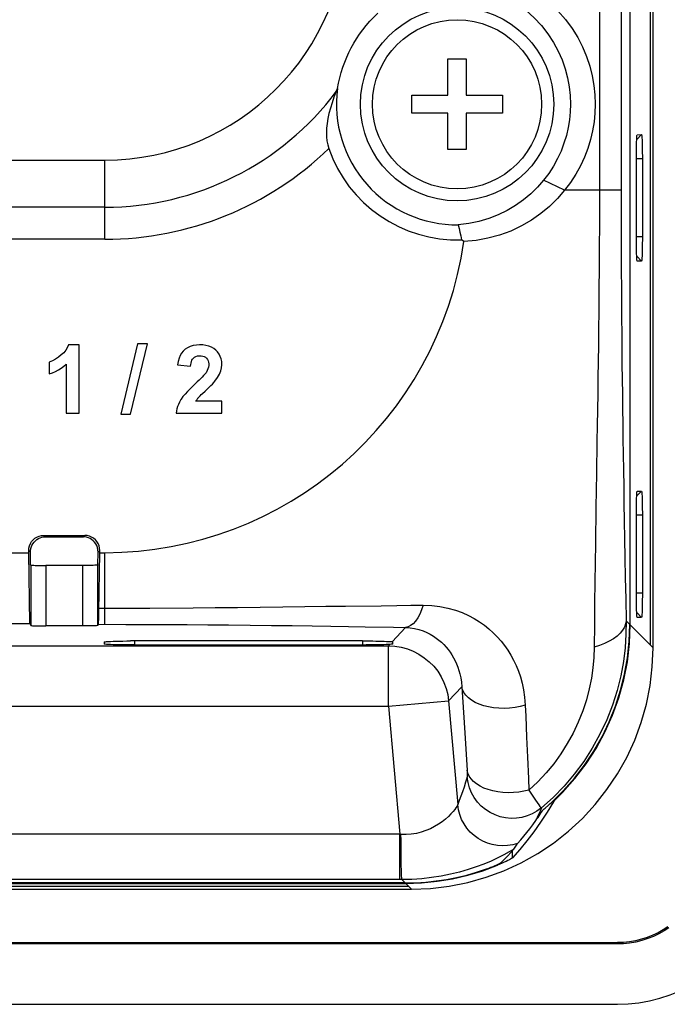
# Model space of a CAD drawing. Header units: millimetres. Extents: x 0 to 594, y 0 to 420.
# Tile 29 of 32: x 510 to 532, y 190 to 223. Entities that reach past the tile are written whole.
import ezdxf

# ---------------------------------------------------------------- set-up
doc = ezdxf.new("R2010")
doc.units = ezdxf.units.MM
doc.header["$LTSCALE"] = 32.67
for name, color, linetype in [('ISO7045-M3X8-4_8-SHAPE', 7, 'CONTINUOUS'), ('RB04W-P0100_REV1-SHAPE', 7, 'CONTINUOUS'), ('RB04W-P0300_REV1-SHAPE', 7, 'CONTINUOUS')]:
    doc.layers.add(name, color=color, linetype=linetype)

msp = doc.modelspace()

# ---------------------------------------------------------------- linework, layer by layer
at = {"layer": 'ISO7045-M3X8-4_8-SHAPE', "color": 7, "linetype": 'Continuous'}
for p, q in [((524.406965, 221.622983), (525.006965, 221.622983)), ((524.406965, 220.422983), (524.406965, 221.622983)), ((525.006965, 221.622983), (525.006965, 220.422983)), ((523.206965, 220.422983), (524.406965, 220.422983)), ((523.206965, 219.822983), (523.206965, 220.422983)), ((525.006965, 220.422983), (526.206965, 220.422983)), ((526.206965, 220.422983), (526.206965, 219.822983)), ((524.406965, 219.822983), (523.206965, 219.822983)), ((524.406965, 218.622983), (524.406965, 219.822983)), ((526.206965, 219.822983), (525.006965, 219.822983)), ((525.006965, 219.822983), (525.006965, 218.622983)), ((525.006965, 218.622983), (524.406965, 218.622983))]:
    msp.add_line(p, q, dxfattribs=at)
msp.add_circle((524.706965, 220.122983), 2.8, dxfattribs=at)
at = {"layer": 'RB04W-P0100_REV1-SHAPE', "color": 7, "linetype": 'Continuous'}
for p, q in [((531.106965, 202.21811), (531.106965, 276.027857)), ((531.194267, 202.130808), (531.194267, 276.115159)), ((530.436486, 202.888589), (530.436486, 275.357378)), ((530.811139, 219.117489), (530.652123, 218.955573)), ((530.667836, 219.113882), (530.668816, 219.114384)), ((530.668816, 219.114384), (530.811139, 219.117489)), ((530.839277, 218.312826), (530.640721, 218.312826)), ((530.640946, 215.634193), (530.640721, 218.308739)), ((530.839052, 218.415764), (530.839277, 215.733141)), ((530.839277, 215.733141), (530.640721, 215.733141)), ((530.811139, 214.928478), (530.652133, 215.090383)), ((530.668816, 214.931583), (530.667864, 214.932067)), ((530.811139, 214.928478), (530.668816, 214.931583)), ((530.811139, 207.317489), (530.652123, 207.155573)), ((530.667836, 207.313882), (530.668816, 207.314384)), ((530.668816, 207.314384), (530.811139, 207.317489)), ((530.839277, 206.512826), (530.640721, 206.512826)), ((530.640946, 203.834193), (530.640721, 206.508739)), ((530.839052, 206.615764), (530.839277, 203.933141)), ((530.839277, 203.933141), (530.640721, 203.933141)), ((530.811139, 203.128478), (530.652133, 203.290383)), ((530.668816, 203.131583), (530.667864, 203.132067)), ((530.811139, 203.128478), (530.668816, 203.131583)), ((530.436486, 202.888589), (531.194267, 202.130808)), ((528.101595, 197.239775), (528.022083, 197.158436)), ((528.195722, 197.33677), (528.101595, 197.239775)), ((528.195722, 197.367063), (528.195722, 197.33677)), ((527.896864, 197.024364), (527.686102, 196.679607)), ((527.896864, 197.073597), (527.896864, 197.024364)), ((528.022083, 197.158436), (527.959292, 197.093859)), ((527.686102, 196.679607), (527.469462, 196.34981)), ((527.018541, 195.73509), (526.784013, 195.448425)), ((526.784013, 195.448425), (526.543438, 195.175557)), ((526.543438, 195.175557), (526.543438, 195.417945)), ((526.121645, 194.95955), (526.045341, 194.927047)), ((526.045341, 194.927047), (526.045341, 194.954807)), ((525.558913, 194.745558), (526.045341, 194.927047)), ((420.406854, 194.327746), (523.007076, 194.327746)), ((523.19914, 194.135681), (523.007076, 194.327746)), ((420.21479, 194.135681), (523.19914, 194.135681)), ((523.111838, 194.222983), (420.302092, 194.222983)), ((413.400113, 192.366621), (530.013818, 192.366621)), ((530.013817, 192.322983), (530.013818, 192.366621)), ((530.013817, 192.322983), (413.400113, 192.322983)), ((413.400113, 190.322983), (530.013817, 190.322983))]:
    msp.add_line(p, q, dxfattribs=at)
for points in [[(530.640721, 218.308739), (530.640969, 218.414992), (530.641684, 218.517747), (530.642877, 218.617881), (530.644513, 218.712764), (530.646567, 218.800426), (530.649004, 218.879766), (530.651801, 218.949439), (530.654887, 219.00821), (530.658217, 219.054478), (530.6617, 219.08799), (530.66522, 219.10786), (530.667836, 219.113882)], [(530.811139, 219.117489), (530.814857, 219.110433), (530.818451, 219.089986), (530.821952, 219.055778), (530.825268, 219.008922), (530.82833, 218.950043), (530.8311, 218.88023), (530.833531, 218.800116), (530.835581, 218.711696), (530.837194, 218.616326), (530.838361, 218.516556), (530.839052, 218.415764)], [(530.667864, 214.932067), (530.665108, 214.938775), (530.661522, 214.959332), (530.658029, 214.993619), (530.654718, 215.040541), (530.651661, 215.099488), (530.648894, 215.169368), (530.646464, 215.24955), (530.644415, 215.338038), (530.642803, 215.433475), (530.641636, 215.533316), (530.640946, 215.634193)], [(530.839277, 215.733141), (530.839028, 215.62691), (530.838313, 215.524198), (530.837118, 215.424132), (530.835482, 215.329329), (530.833426, 215.24175), (530.830986, 215.162492), (530.828186, 215.09289), (530.825095, 215.034193), (530.821759, 214.988011), (530.818269, 214.9546), (530.814742, 214.934855), (530.811139, 214.928478)], [(530.640721, 206.508739), (530.640969, 206.614992), (530.641684, 206.717747), (530.642877, 206.817881), (530.644513, 206.912764), (530.646567, 207.000426), (530.649004, 207.079766), (530.651801, 207.149439), (530.654887, 207.20821), (530.658217, 207.254478), (530.6617, 207.28799), (530.66522, 207.30786), (530.667836, 207.313882)], [(530.811139, 207.317489), (530.814857, 207.310433), (530.818451, 207.289986), (530.821952, 207.255778), (530.825268, 207.208922), (530.82833, 207.150043), (530.8311, 207.08023), (530.833531, 207.000116), (530.835581, 206.911696), (530.837194, 206.816326), (530.838361, 206.716556), (530.839052, 206.615764)], [(530.667864, 203.132067), (530.665108, 203.138775), (530.661522, 203.159332), (530.658029, 203.193619), (530.654718, 203.240541), (530.651661, 203.299488), (530.648894, 203.369368), (530.646464, 203.44955), (530.644415, 203.538038), (530.642803, 203.633475), (530.641636, 203.733316), (530.640946, 203.834193)], [(530.839277, 203.933141), (530.839028, 203.82691), (530.838313, 203.724198), (530.837118, 203.624132), (530.835482, 203.529329), (530.833426, 203.44175), (530.830986, 203.362492), (530.828186, 203.29289), (530.825095, 203.234193), (530.821759, 203.188011), (530.818269, 203.1546), (530.814742, 203.134855), (530.811139, 203.128478)], [(528.195722, 197.33677), (528.604464, 197.794429), (528.975193, 198.279562), (529.308881, 198.793684), (529.602609, 199.332245), (529.854224, 199.892586), (530.062396, 200.470546), (530.225183, 201.061979), (530.342272, 201.664176), (530.412587, 202.272535), (530.436486, 202.888589)], [(523.19914, 194.135681), (523.828853, 194.160613), (524.450742, 194.234153), (525.066677, 194.356759), (525.671045, 194.527059), (526.260007, 194.744425), (526.830109, 195.007089), (527.377663, 195.313833), (527.899535, 195.662378), (528.392275, 196.050949), (528.85314, 196.476811), (529.279001, 196.937676), (529.667572, 197.430416), (530.016117, 197.952287), (530.322861, 198.499841), (530.585524, 199.069943), (530.80289, 199.658904), (530.97319, 200.263272), (531.095795, 200.879207), (531.169336, 201.501095), (531.194267, 202.130808)], [(527.959292, 197.093859), (527.934906, 197.068242), (527.915983, 197.047767), (527.903377, 197.033253), (527.896864, 197.024364)], [(527.469462, 196.34981), (527.246983, 196.035261), (527.018541, 195.73509)], [(530.013817, 190.322983), (530.371582, 190.335842), (530.725582, 190.373853), (531.076697, 190.437218), (531.422289, 190.525337), (531.760558, 190.637932), (532.089863, 190.774241), (532.408468, 190.933735), (532.714859, 191.115435), (533.007394, 191.318574), (533.284712, 191.541973), (533.5453, 191.784646), (533.787973, 192.045234), (534.011372, 192.322552), (534.214512, 192.615087), (534.396212, 192.921478), (534.555707, 193.240083), (534.692016, 193.569389), (534.804611, 193.907658), (534.89273, 194.253251), (534.956095, 194.604367), (534.994107, 194.958367), (535.006965, 195.316131)], [(526.331899, 195.055889), (526.26677, 195.024478), (526.195961, 194.991858), (526.121645, 194.95955)], [(526.543438, 195.175557), (526.532597, 195.166562), (526.511716, 195.152809), (526.480274, 195.133941), (526.438898, 195.111024), (526.389345, 195.084847), (526.331899, 195.055889)], [(523.007076, 194.327746), (523.528126, 194.344801), (524.044513, 194.395267), (524.557368, 194.479406), (525.063299, 194.596432), (525.558913, 194.745558)], [(531.714749, 192.852053), (531.556729, 192.75021), (531.38694, 192.655785), (531.207088, 192.57068), (531.017252, 192.496327), (530.820466, 192.433954), (530.618769, 192.385266), (530.415225, 192.350258), (530.214042, 192.329568), (530.013817, 192.322983)], [(531.687463, 192.886248), (531.53221, 192.786387), (531.365765, 192.693936), (531.189465, 192.610597), (531.003105, 192.537594), (530.809668, 192.476237), (530.611029, 192.42822), (530.410304, 192.393624), (530.211701, 192.373171), (530.013818, 192.366621)]]:
    msp.add_lwpolyline(points, dxfattribs=at)
at = {"layer": 'RB04W-P0300_REV1-SHAPE', "color": 7, "linetype": 'Continuous'}
for p, q in [((530.422518, 275.34341), (530.422518, 202.902557)), ((529.420488, 265.970593), (529.420488, 217.275373)), ((530.133694, 265.970593), (530.133694, 217.275373)), ((430.359355, 218.275373), (513.054575, 218.275373)), ((513.054575, 215.654053), (513.054575, 218.275373)), ((528.264949, 217.275373), (527.569079, 217.604844)), ((530.133694, 217.275373), (528.264948, 217.275373)), ((529.420488, 217.275373), (529.421357, 216.63777)), ((513.054575, 216.714713), (430.359355, 216.714713)), ((529.421357, 216.63777), (529.411898, 214.896162)), ((513.054575, 215.654053), (430.359355, 215.654053)), ((524.929935, 215.578996), (524.855261, 215.634038)), ((512.199179, 212.156248), (511.849217, 212.156248)), ((512.199179, 209.897039), (512.199179, 212.156248)), ((514.136055, 212.185603), (513.57888, 209.858474)), ((513.896608, 209.858474), (514.460115, 212.185603)), ((514.460115, 212.185603), (514.136055, 212.185603)), ((511.210883, 211.586985), (511.210883, 211.19558)), ((511.768058, 211.522518), (511.768058, 209.897039)), ((515.458772, 211.490285), (515.888742, 211.447115)), ((516.104779, 210.927263), (516.06648, 210.891083)), ((516.172247, 210.991854), (516.104779, 210.927263)), ((516.06648, 210.891083), (516.040699, 210.866916)), ((516.920207, 210.297653), (516.063722, 210.297653)), ((516.920207, 209.897039), (516.920207, 210.297653)), ((511.768058, 209.897039), (512.199179, 209.897039)), ((513.57888, 209.858474), (513.896608, 209.858474)), ((515.40812, 209.897039), (516.920207, 209.897039)), ((529.344221, 209.481923), (529.335783, 208.958947)), ((511.031212, 205.84866), (512.382718, 205.84866)), ((511.031212, 205.84866), (511.080503, 205.79937)), ((511.080503, 205.79937), (512.333428, 205.79937)), ((512.333428, 205.79937), (512.382718, 205.84866)), ((529.284538, 205.584649), (529.267529, 204.300965)), ((507.882642, 205.275373), (510.531289, 205.275373)), ((510.531289, 205.348736), (510.58801, 205.292015)), ((510.531289, 205.275373), (510.531289, 205.348736)), ((510.565681, 202.927196), (510.531289, 205.275373)), ((510.59417, 204.87142), (510.58801, 205.292015)), ((512.81976, 204.87142), (512.82592, 205.292015)), ((512.82592, 205.292015), (512.882642, 205.348736)), ((512.882642, 205.275373), (512.882642, 205.348736)), ((512.882642, 205.275373), (513.050465, 205.275373)), ((513.050465, 202.903889), (513.050465, 205.275373)), ((510.59417, 204.87142), (510.596025, 204.86771)), ((510.596025, 204.86771), (510.596025, 202.866491)), ((512.396207, 204.850773), (511.095949, 204.850554)), ((511.095949, 204.850554), (511.095949, 202.849335)), ((512.317982, 202.849335), (512.317982, 204.850554)), ((512.81976, 204.87142), (512.817905, 204.86771)), ((512.817905, 202.866491), (512.817905, 204.86771)), ((507.848249, 202.927196), (510.565681, 202.927196)), ((510.565681, 202.927196), (510.596025, 202.866491)), ((512.396207, 202.849554), (511.095949, 202.849335)), ((512.836599, 202.903889), (512.817905, 202.866491)), ((522.997649, 202.802028), (522.56171, 202.326284)), ((530.422518, 202.902557), (530.303435, 203.02164)), ((480.009738, 202.190387), (522.437184, 202.190387)), ((513.032499, 202.319395), (513.031935, 202.254807)), ((521.581165, 202.354304), (513.901183, 202.353997)), ((514.032765, 202.354304), (514.031592, 202.219877)), ((514.031592, 202.219877), (521.695074, 202.220102)), ((521.581165, 202.354304), (521.582338, 202.219877)), ((522.48227, 202.239591), (522.437184, 202.190387)), ((522.437184, 202.190387), (522.648453, 202.178957)), ((522.437184, 200.191606), (522.437184, 202.190387)), ((522.525354, 202.242607), (522.48227, 202.239591)), ((522.582011, 202.252966), (522.581433, 202.319226)), ((524.862728, 200.839841), (524.428359, 200.365811)), ((524.862728, 200.839841), (524.948879, 199.477043)), ((480.009738, 200.191606), (522.437184, 200.191606)), ((522.437184, 200.191606), (524.428359, 200.365811)), ((522.437184, 200.191606), (522.808199, 195.950883)), ((524.428359, 200.365811), (524.728628, 196.933729)), ((524.948879, 199.477043), (525.036828, 198.073513)), ((527.070247, 197.797937), (527.086726, 197.416805)), ((527.086728, 197.416811), (527.304166, 197.087014)), ((527.497941, 196.823063), (527.45187, 196.715034)), ((522.808199, 195.950883), (420.605731, 195.950883)), ((522.851184, 195.948127), (522.808199, 195.950883)), ((522.808199, 194.451796), (522.808199, 195.950883)), ((522.993108, 194.341714), (420.420822, 194.341714)), ((522.882998, 194.451824), (420.605731, 194.451796)), ((522.993108, 194.341714), (522.882998, 194.451824))]:
    msp.add_line(p, q, dxfattribs=at)
for points in [[(525.050465, 224.622422), (525.497894, 224.570556), (525.929001, 224.478821), (526.346028, 224.345295), (526.74225, 224.175746), (527.112144, 223.97369), (527.454346, 223.743964), (527.765508, 223.491228), (528.046053, 223.219524), (528.294907, 222.933468), (528.513203, 222.635993), (528.701129, 222.331236), (528.860454, 222.020197), (528.992751, 221.70463), (529.098793, 221.386411), (529.179558, 221.06744), (529.236002, 220.749392), (529.269568, 220.434862), (529.279776, 220.122983)], [(524.357477, 224.132919), (524.778565, 224.119569), (525.1917, 224.063353), (525.593651, 223.965506), (525.977694, 223.829229), (526.33867, 223.658743), (526.673292, 223.458367), (526.978572, 223.233335), (527.253716, 222.987871), (527.49809, 222.726549), (527.712052, 222.45311), (527.895921, 222.171717), (528.05161, 221.884043), (528.180632, 221.591467), (528.283859, 221.296257), (528.362388, 220.999956), (528.417138, 220.704568), (528.449141, 220.411691), (528.4596, 220.122983)], [(520.748421, 220.643443), (520.781459, 220.822012), (520.821978, 220.998828), (520.870304, 221.175211), (520.92556, 221.348961), (520.987542, 221.518493), (521.055446, 221.683367), (521.12833, 221.841919), (521.206914, 221.995998), (521.291067, 222.146522), (521.382038, 222.294625), (521.481022, 222.442333), (521.587669, 222.588267), (521.702626, 222.73224), (521.824426, 222.872622), (521.951699, 223.007039), (522.085354, 223.136703)], [(520.709131, 220.547023), (520.633458, 220.354062), (520.568892, 220.167445), (520.513579, 219.989309), (520.467725, 219.817862), (520.431493, 219.651814), (520.404941, 219.491378), (520.38841, 219.336023), (520.382043, 219.186586), (520.386244, 219.043347), (520.400738, 218.907475), (520.425672, 218.779973), (520.46002, 218.66145)], [(520.709131, 220.547023), (520.738543, 220.619371), (520.748421, 220.643443)], [(528.4596, 220.122983), (528.451414, 219.867365), (528.42653, 219.609428), (528.384349, 219.350341), (528.324312, 219.090918), (528.245784, 218.831967), (528.148408, 218.575231), (528.031878, 218.322164), (527.89626, 218.074815), (527.741974, 217.835295), (527.569078, 217.604844)], [(529.279776, 220.122983), (529.270761, 219.832766), (529.242018, 219.541209), (529.193864, 219.247743), (529.125347, 218.954071), (529.03569, 218.660998), (528.924697, 218.370647), (528.791754, 218.084624), (528.637344, 217.805289), (528.461777, 217.535901), (528.264948, 217.275373)], [(527.569078, 217.604844), (527.366985, 217.373654), (527.144545, 217.155936), (526.902453, 216.953652), (526.641292, 216.768622), (526.361709, 216.602675), (526.065218, 216.458023), (525.753303, 216.336591), (525.428233, 216.240449), (525.092691, 216.171383), (524.748589, 216.130588)], [(528.264948, 217.275373), (528.026375, 216.999031), (527.763193, 216.741571), (527.475981, 216.502655), (527.166044, 216.285786), (526.834308, 216.092624), (526.482983, 215.926582), (526.113434, 215.789599), (525.729394, 215.684851), (525.33512, 215.616015), (524.930014, 215.579405)], [(530.133694, 217.275373), (530.134084, 216.688434), (530.135012, 216.127085), (530.136494, 215.595725), (530.138485, 215.08116), (530.140935, 214.572715), (530.143872, 214.067234), (530.147319, 213.556479), (530.151242, 213.04501), (530.155631, 212.533941), (530.16044, 212.025373), (530.165625, 211.522193), (530.171172, 211.023152), (530.17704, 210.52924), (530.183263, 210.036637), (530.189834, 209.543685), (530.196833, 209.044883), (530.204325, 208.534821), (530.212358, 208.011565), (530.220981, 207.472122), (530.230254, 206.914267), (530.24022, 206.335964), (530.250969, 205.733661), (530.262577, 205.104139), (530.275133, 204.444354), (530.288767, 203.749673), (530.303435, 203.02164)], [(524.748454, 216.130587), (524.776535, 216.013214), (524.803787, 215.891354), (524.830078, 215.764973), (524.855261, 215.634038)], [(529.411898, 214.896162), (529.402578, 213.799973), (529.396896, 213.249061), (529.390385, 212.698243), (529.383539, 212.149031)], [(511.849217, 212.156248), (511.808347, 212.063421), (511.754826, 211.976996), (511.688484, 211.897637), (511.609829, 211.823355), (511.517199, 211.750547), (511.416938, 211.684726), (511.315556, 211.630744), (511.210883, 211.586985)], [(516.692847, 210.953255), (516.77851, 211.075032), (516.842994, 211.188815), (516.884592, 211.292261), (516.908421, 211.392396), (516.919293, 211.4987), (516.916407, 211.60146), (516.900136, 211.693133), (516.871773, 211.776687), (516.832769, 211.852397), (516.78302, 211.920792), (516.722344, 211.983238), (516.652427, 212.037496), (516.575013, 212.081804), (516.489755, 212.116101), (516.396514, 212.139557), (516.296409, 212.152708), (516.188046, 212.156076), (516.078825, 212.148865), (515.975587, 212.130288), (515.878609, 212.100845), (515.790044, 212.06047), (515.711111, 212.010082), (515.644275, 211.950957), (515.587954, 211.881954)], [(529.383539, 212.149031), (529.368343, 211.064953), (529.360426, 210.531954), (529.344221, 209.481923)], [(515.587954, 211.881954), (515.54143, 211.802916), (515.504575, 211.71216), (515.476976, 211.607733), (515.458772, 211.490285)], [(515.888742, 211.447115), (515.893859, 211.502894), (515.902892, 211.554693), (515.915676, 211.60283), (515.932707, 211.646357), (515.954483, 211.684332), (515.980837, 211.717069)], [(515.980837, 211.717069), (516.020016, 211.750577), (516.066351, 211.775313), (516.121809, 211.791236), (516.18049, 211.798471), (516.23757, 211.796968), (516.291786, 211.78721), (516.340377, 211.769539), (516.383015, 211.744331), (516.418505, 211.711284), (516.446681, 211.67278), (516.4666, 211.63192), (516.479407, 211.586244), (516.486301, 211.532743), (516.486182, 211.476168), (516.478956, 211.421836), (516.462801, 211.365044), (516.435631, 211.302498), (516.398143, 211.235296)], [(511.210883, 211.19558), (511.317661, 211.234977), (511.41855, 211.280339), (511.513248, 211.331598), (511.602661, 211.388957), (511.687699, 211.45262), (511.768058, 211.522518)], [(516.398143, 211.235296), (516.360081, 211.187884), (516.318369, 211.139999), (516.272858, 211.09192), (516.224, 211.042816), (516.172247, 210.991854)], [(516.463479, 210.715353), (516.514287, 210.763776), (516.562672, 210.811006), (516.608582, 210.857933), (516.651969, 210.905448), (516.692847, 210.953255)], [(516.040699, 210.866916), (515.948282, 210.779383), (515.861524, 210.693354), (515.780227, 210.609272), (515.70498, 210.52581), (515.636372, 210.441642), (515.574206, 210.35721)], [(516.28313, 210.54786), (516.36674, 210.625964), (516.463479, 210.715353)], [(515.555472, 210.327583), (515.516116, 210.256668), (515.482842, 210.185598), (515.455803, 210.114547), (515.434541, 210.042999), (515.418595, 209.970439), (515.40812, 209.897039)], [(515.574206, 210.35721), (515.570973, 210.352273), (515.567783, 210.347336), (515.564638, 210.342399), (515.561537, 210.337462), (515.558482, 210.332523), (515.555472, 210.327583)], [(516.063722, 210.297653), (516.072699, 210.31258), (516.082182, 210.327411), (516.092174, 210.342133), (516.102671, 210.356781), (516.113666, 210.371391), (516.125163, 210.385951)], [(516.125163, 210.385951), (516.131765, 210.394087), (516.138461, 210.402101), (516.145223, 210.409959), (516.152132, 210.417759), (516.159268, 210.425598), (516.166604, 210.433442)], [(516.166604, 210.433442), (516.20422, 210.471425), (516.243055, 210.509601), (516.28313, 210.54786)], [(529.335783, 208.958947), (529.319066, 207.892495), (529.310616, 207.341335), (529.301886, 206.774377), (529.284538, 205.584649)], [(510.531289, 205.348736), (510.537706, 205.427881), (510.555758, 205.50324), (510.585877, 205.575664), (510.626762, 205.642599), (510.677784, 205.702165), (510.73735, 205.753187), (510.804284, 205.794071), (510.876708, 205.824191), (510.952067, 205.842242), (511.031212, 205.84866)], [(510.58801, 205.292015), (510.593627, 205.370655), (510.608557, 205.443388), (510.633427, 205.510398), (510.666358, 205.57113), (510.706035, 205.625191), (510.751396, 205.67228), (510.801362, 205.711978), (510.854665, 205.744245), (510.909855, 205.768747), (510.9664, 205.785934), (511.023155, 205.796184), (511.080503, 205.79937)], [(512.82592, 205.292015), (512.820303, 205.370655), (512.805373, 205.443388), (512.780503, 205.510398), (512.747572, 205.57113), (512.707895, 205.625191), (512.662534, 205.67228), (512.612569, 205.711978), (512.559265, 205.744245), (512.504075, 205.768747), (512.44753, 205.785934), (512.390775, 205.796184), (512.333428, 205.79937)], [(512.882642, 205.348736), (512.876224, 205.427881), (512.858173, 205.50324), (512.828053, 205.575664), (512.787168, 205.642599), (512.736147, 205.702165), (512.676581, 205.753187), (512.609646, 205.794071), (512.537222, 205.824191), (512.461863, 205.842242), (512.382718, 205.84866)], [(512.836599, 202.903889), (512.839344, 202.91776), (512.842019, 202.947534), (512.84464, 202.993505), (512.847163, 203.054792), (512.849559, 203.13097), (512.851805, 203.220968), (512.853861, 203.323425), (512.882642, 205.275373)], [(510.596025, 204.86771), (510.603666, 204.864981), (510.622641, 204.862386), (510.653381, 204.859898), (510.69459, 204.857602), (510.745632, 204.855562), (510.804955, 204.853816), (510.8714, 204.852418), (510.94315, 204.85139), (511.017724, 204.850773), (511.095949, 204.850554)], [(512.817905, 204.86771), (512.810264, 204.864981), (512.79129, 204.862386), (512.760549, 204.859898), (512.719341, 204.857602), (512.668298, 204.855562), (512.608976, 204.853816), (512.54253, 204.852418), (512.47078, 204.85139), (512.396207, 204.850773)], [(529.267529, 204.300965), (529.259409, 203.61592), (529.252745, 202.89698), (529.243973, 202.143926)], [(512.855742, 203.438794), (513.802104, 203.438544), (514.537341, 203.442077)], [(514.537341, 203.442077), (515.972447, 203.451045), (516.701471, 203.457387), (517.439271, 203.4649), (518.194285, 203.472006), (518.943834, 203.482262), (519.66549, 203.490692), (520.358314, 203.499727), (521.012424, 203.507661)], [(521.012424, 203.507661), (522.193825, 203.52159), (522.712415, 203.527174), (523.175937, 203.534732), (523.584297, 203.535941)], [(523.584288, 203.535941), (523.532962, 203.380429), (523.473208, 203.239413), (523.405967, 203.115111), (523.332296, 203.009481), (523.253358, 202.924188), (523.170393, 202.860573), (523.084709, 202.819638), (522.997654, 202.802028)], [(523.584297, 203.535941), (523.868176, 203.525578), (524.1407, 203.495737), (524.403924, 203.443263), (524.651906, 203.373942), (524.877656, 203.291662), (525.08491, 203.198372), (525.274032, 203.097909), (525.448177, 202.989724), (525.610461, 202.875039), (525.761761, 202.753401), (525.904049, 202.624941), (526.037362, 202.489605), (526.162497, 202.347383), (526.279216, 202.198498), (526.387545, 202.043326), (526.487507, 201.881551), (526.579152, 201.713332), (526.6624, 201.537719), (526.737185, 201.355017), (526.803378, 201.161669), (526.861352, 200.955407), (526.908946, 200.73254), (526.94382, 200.488089), (526.965712, 200.223481)], [(510.596025, 202.866491), (510.603666, 202.863762), (510.622641, 202.861167), (510.653381, 202.858679), (510.69459, 202.856383), (510.745632, 202.854343), (510.804955, 202.852597), (510.8714, 202.851199), (510.94315, 202.850171), (511.017724, 202.849554), (511.095949, 202.849335)], [(512.817905, 202.866491), (512.810264, 202.863762), (512.79129, 202.861167), (512.760549, 202.858679), (512.719341, 202.856383), (512.668298, 202.854343), (512.608976, 202.852597), (512.54253, 202.851199), (512.47078, 202.850171), (512.396207, 202.849554)], [(512.836599, 202.903889), (513.748017, 202.903284), (514.4343, 202.90165), (515.104281, 202.898996), (515.773058, 202.895298), (516.45522, 202.890539), (517.147256, 202.884711), (517.858174, 202.877691), (518.565, 202.869816), (519.248747, 202.861309), (519.906468, 202.852393), (520.529949, 202.843304), (521.116, 202.834233), (521.660131, 202.825386)], [(521.660131, 202.825386), (522.603135, 202.80919), (522.997649, 202.802028)], [(522.997649, 202.802028), (523.152035, 202.790472), (523.301276, 202.766554), (523.445461, 202.730955), (523.581171, 202.685676), (523.705099, 202.63364), (523.818953, 202.576053), (523.922969, 202.514497), (524.01895, 202.449262), (524.108412, 202.380332), (524.191989, 202.307894), (524.27061, 202.231642), (524.344397, 202.151763), (524.413702, 202.068086), (524.478437, 201.980829), (524.538562, 201.890132), (524.594153, 201.795876), (524.645133, 201.698078), (524.691596, 201.596258), (524.733259, 201.490505), (524.77046, 201.378885), (524.802871, 201.260012), (524.829953, 201.13181), (524.850657, 200.991332), (524.862728, 200.839841)], [(530.303435, 203.02164), (530.29803, 202.577062), (530.267411, 202.124629), (530.210597, 201.668803), (530.124746, 201.202481), (530.004191, 200.716059), (529.848642, 200.224768), (529.659078, 199.738832), (529.436084, 199.262814), (529.182336, 198.803511), (528.898742, 198.362477), (528.587472, 197.942849), (528.24941, 197.545489), (527.885675, 197.171657), (527.497941, 196.823063)], [(527.82919, 197.007145), (528.223222, 197.394066), (528.588264, 197.805631), (528.925172, 198.242989), (529.231376, 198.702694), (529.504916, 199.182449), (529.74482, 199.679955), (529.949715, 200.193006), (530.118849, 200.719021), (530.251137, 201.255541), (530.34621, 201.799998), (530.403246, 202.348579), (530.422518, 202.902557)], [(530.303431, 203.02164), (530.286066, 202.915523), (530.246805, 202.810578), (530.186083, 202.707965), (530.104571, 202.608819), (530.00317, 202.514234), (529.882999, 202.425256), (529.745387, 202.342868), (529.591855, 202.267981), (529.424099, 202.201422), (529.243973, 202.143926)], [(514.031592, 202.219877), (513.900041, 202.220184), (513.772898, 202.221066), (513.649138, 202.222537), (513.531834, 202.224553), (513.423178, 202.227093), (513.32479, 202.230101), (513.238637, 202.233537), (513.165877, 202.237334), (513.108118, 202.241434), (513.065969, 202.245761), (513.040718, 202.250206), (513.031935, 202.254807)], [(513.032499, 202.319395), (513.041349, 202.323991), (513.066658, 202.328432), (513.108852, 202.332755), (513.166652, 202.336852), (513.239456, 202.340647), (513.325656, 202.344082), (513.4241, 202.347089), (513.532815, 202.349629), (513.650181, 202.351644), (513.773998, 202.353115), (513.901183, 202.353997)], [(521.581165, 202.354304), (521.696262, 202.354069), (521.808297, 202.353392), (521.917941, 202.352263), (522.023179, 202.350709), (522.122621, 202.348742), (522.21506, 202.346396), (522.29913, 202.343694), (522.373917, 202.340678), (522.438268, 202.337381), (522.491533, 202.333852), (522.532551, 202.330161), (522.56171, 202.326284)], [(522.48227, 202.239591), (522.427544, 202.236152), (522.363083, 202.232987), (522.288399, 202.230078), (522.204959, 202.227475), (522.113642, 202.225218), (522.015735, 202.223328), (521.912393, 202.221836), (521.804885, 202.220753), (521.695074, 202.220102)], [(522.582011, 202.252966), (522.575648, 202.249287), (522.556646, 202.245837), (522.525354, 202.242607)], [(522.56171, 202.326284), (522.57032, 202.324534), (522.576482, 202.322774), (522.580188, 202.321004), (522.581433, 202.319226)], [(522.648453, 202.178957), (522.857357, 202.145265), (523.061554, 202.089689), (523.258756, 202.012852), (523.446756, 201.915614), (523.623448, 201.799065), (523.786851, 201.664509), (523.935136, 201.513455), (524.066642, 201.347594), (524.179895, 201.168784), (524.273627, 200.979029), (524.346788, 200.780453), (524.398559, 200.575281), (524.428359, 200.365811)], [(529.243973, 202.143926), (529.23235, 201.808222), (529.201776, 201.467526), (529.15279, 201.123837), (529.082214, 200.772492), (528.986411, 200.406182), (528.8657, 200.03523), (528.719606, 199.666663), (528.549352, 199.303961), (528.356334, 198.952668), (528.141505, 198.613813), (527.906361, 198.29004), (527.651552, 197.981915), (527.378161, 197.690652), (527.086726, 197.416805)], [(526.965712, 200.223481), (526.798255, 200.180673), (526.624492, 200.149129), (526.446902, 200.129299), (526.268017, 200.121465), (526.090388, 200.12574), (525.916549, 200.142062), (525.748978, 200.170198), (525.590066, 200.209748), (525.442079, 200.260147), (525.307127, 200.320676), (525.187134, 200.390473), (525.083813, 200.468542), (524.998636, 200.553769), (524.932819, 200.644939), (524.8873, 200.740752), (524.862728, 200.839841)], [(526.965712, 200.223481), (526.981554, 199.857671), (527.010311, 199.169456)], [(527.010311, 199.169456), (527.038969, 198.505552), (527.070247, 197.797937)], [(527.086732, 197.416805), (526.920542, 197.377631), (526.749013, 197.349762), (526.574493, 197.33358), (526.399368, 197.329305), (526.226032, 197.336995), (526.056856, 197.356546), (525.894155, 197.387691), (525.740153, 197.430002), (525.596956, 197.482902), (525.466524, 197.545667), (525.35064, 197.617438), (525.25089, 197.697234), (525.168637, 197.783964), (525.105006, 197.876441), (525.060869, 197.9734), (525.036828, 198.073515)], [(525.036828, 198.073513), (525.03961, 198.027093), (525.041877, 197.98557), (525.04363, 197.949044), (525.044861, 197.917214), (525.045591, 197.889296), (525.045731, 197.866837), (525.045189, 197.851283), (525.043995, 197.842151)], [(525.043995, 197.842151), (524.990657, 197.67612), (524.937615, 197.516098), (524.884856, 197.362233), (524.832421, 197.214081), (524.780349, 197.071197), (524.728628, 196.933729)], [(527.497937, 196.823069), (527.352066, 196.716336), (527.194302, 196.627946), (527.026948, 196.559189), (526.852447, 196.511068), (526.673346, 196.484287), (526.49226, 196.479236), (526.311833, 196.49599), (526.134699, 196.534302), (525.963443, 196.593615), (525.800566, 196.673062), (525.648445, 196.771483), (525.509301, 196.887442), (525.385165, 197.019246), (525.27785, 197.164971), (525.188923, 197.322489), (525.119681, 197.489501), (525.071135, 197.663569), (525.043995, 197.842151)], [(524.728628, 196.933729), (524.72022, 196.909693), (524.70131, 196.874735), (524.671196, 196.828585), (524.628886, 196.771782), (524.573136, 196.703897), (524.50352, 196.62752), (524.419797, 196.54398), (524.322462, 196.456833), (524.212352, 196.369069), (524.091273, 196.283995), (523.962603, 196.205845), (523.82533, 196.135075), (523.678693, 196.072902), (523.523761, 196.021144), (523.360222, 195.981706), (523.191689, 195.955568), (523.021813, 195.944521), (522.851184, 195.948127)], [(526.711747, 195.64956), (526.54828, 195.603711), (526.380625, 195.576616), (526.210933, 195.568623), (526.041384, 195.579835), (525.874153, 195.610108), (525.71139, 195.659053), (525.555182, 195.726041), (525.407536, 195.810212), (525.270348, 195.910486), (525.145378, 196.025576), (525.034232, 196.154002), (524.938336, 196.294117), (524.858921, 196.444122), (524.797007, 196.602091), (524.753389, 196.765994), (524.728628, 196.933729)], [(527.304166, 197.087014), (527.360352, 197.003245), (527.409792, 196.931214), (527.450015, 196.875393), (527.479876, 196.838844), (527.498023, 196.82315)], [(527.619766, 196.816384), (527.733472, 196.919823), (527.779842, 196.961672), (527.82919, 197.007145)], [(527.314552, 196.405592), (527.350917, 196.458501), (527.387122, 196.511817), (527.423165, 196.565538), (527.459047, 196.619671), (527.494769, 196.674221), (527.530331, 196.729188)], [(527.45187, 196.715034), (527.40591, 196.609473), (527.360119, 196.50634), (527.314552, 196.405593)], [(527.530331, 196.729188), (527.536659, 196.736935), (527.548782, 196.749627), (527.566991, 196.767445), (527.590968, 196.789851), (527.619766, 196.816384)], [(526.711747, 195.64956), (526.815665, 195.765256), (526.918201, 195.884977), (527.019354, 196.008632), (527.119128, 196.136497), (527.217528, 196.268848), (527.314552, 196.405592)], [(522.882998, 194.451824), (522.878939, 194.470729), (522.874947, 194.513791), (522.871085, 194.580306), (522.867419, 194.66919), (522.864006, 194.778991), (522.860904, 194.907918), (522.858162, 195.053867), (522.855825, 195.214455), (522.853932, 195.387063), (522.852514, 195.568872), (522.851592, 195.756917), (522.851184, 195.948127)], [(526.583647, 195.463338), (526.604993, 195.493191), (526.626496, 195.525066), (526.648299, 195.560414), (526.669968, 195.594881), (526.691069, 195.624113), (526.711747, 195.64956)], [(526.583646, 195.46334), (526.429733, 195.370788), (526.253499, 195.272774), (526.052756, 195.17013), (525.831574, 195.066943), (525.593295, 194.966487), (525.339138, 194.870666), (525.072215, 194.781845), (524.791176, 194.700733), (524.495014, 194.628361), (524.186209, 194.566649), (523.865221, 194.516891), (523.537898, 194.480788), (523.210994, 194.459187), (522.882998, 194.451824)], [(526.176906, 195.025328), (526.280178, 195.131328), (526.382393, 195.239663), (526.483549, 195.350333), (526.583647, 195.463338)], [(525.678809, 194.8059), (525.755244, 194.833865), (525.828235, 194.861938), (525.898764, 194.890435), (525.963981, 194.91807), (526.021417, 194.943618), (526.071063, 194.966837), (526.112448, 194.987337), (526.144501, 195.004354), (526.165809, 195.016963), (526.176906, 195.025328)], [(522.993108, 194.341714), (523.336534, 194.349118), (523.678334, 194.371099), (524.018743, 194.407702), (524.357059, 194.458797), (524.692892, 194.524324), (525.025543, 194.604113), (525.354078, 194.697948), (525.678809, 194.8059)]]:
    msp.add_lwpolyline(points, dxfattribs=at)
msp.add_circle((524.706965, 220.122983), 3.2, dxfattribs=at)
for centre, radius, start, end in [((513.054575, 226.275373), 8, 270, 360), ((513.054575, 226.275373), 9.56066, 270, 323.19035), ((524.706965, 220.122983), 3.992612, 172.5098522, 270.5973301), ((513.054575, 226.275373), 10.62132, 270, 314.2047506), ((524.706965, 220.122983), 4.491394, 198.9902646, 271.8921285), ((513.050465, 217.275373), 12, 270, 351.8731596)]:
    msp.add_arc(centre, radius, start, end, dxfattribs=at)

doc.saveas('drawing.dxf')
